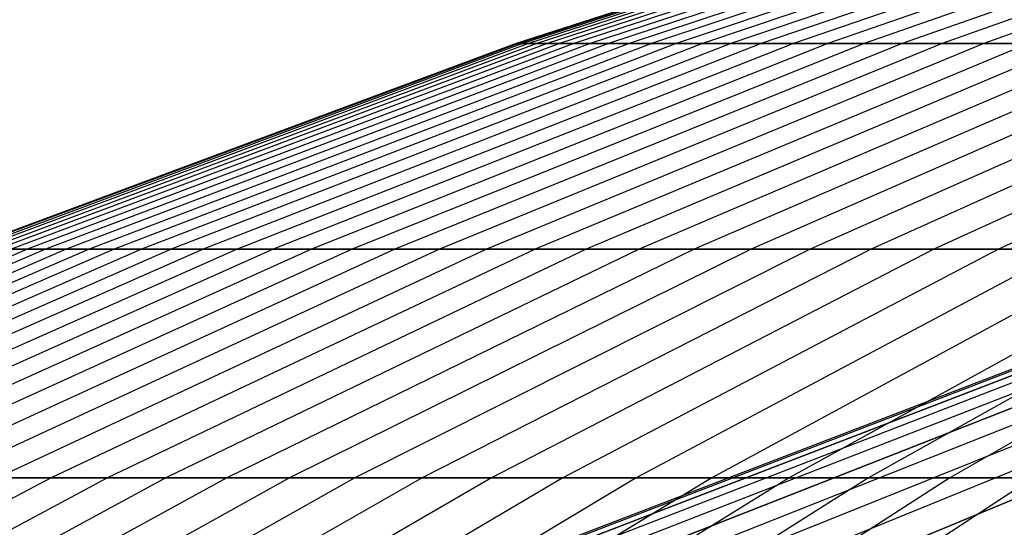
# Model space of a CAD drawing. Extents: x -125 to 125, y -143 to 0.
# Tile 158 of 241: x -21.83 to -17.64, y -28.27 to -26.11. Entities that reach past the tile are written whole.
import ezdxf

# ---------------------------------------------------------------- set-up
doc = ezdxf.new("R2010")
doc.units = 0
doc.header["$LTSCALE"] = 25.4
doc.layers.get('0').update_dxf_attribs({"linetype": 'CONTINUOUS'})

# ---------------------------------------------------------------- blocks, each defined once
blk = doc.blocks.new('NL2500026672_STL')
at = {"color": 0}
for p, q in [((-17.3271, -25.4333, -0.1827), (-19.7174, -26.2094, -0.2079)), ((-17.3271, -25.4333, -0.1827), (-19.7174, -26.2094, -0.2079)), ((-17.3193, -25.4333, 0.5479), (-19.7086, -26.2094, 0.6235)), ((-17.3193, -25.4333, 0.5479), (-19.7086, -26.2094, 0.6235)), ((-17.3039, -25.4333, -0.913), (-19.6911, -26.2094, -1.0389)), ((-17.3039, -25.4333, -0.913), (-19.6911, -26.2094, -1.0389)), ((-17.2809, -25.4333, 1.2776), (-19.6648, -26.2094, 1.4538)), ((-17.2809, -25.4333, 1.2776), (-19.6648, -26.2094, 1.4538)), ((-17.2501, -25.4333, -1.6416), (-19.6298, -26.2094, -1.8681)), ((-17.2501, -25.4333, -1.6416), (-19.6298, -26.2094, -1.8681)), ((-17.2116, -25.4333, 2.0049), (-19.5861, -26.2094, 2.2815)), ((-17.2116, -25.4333, 2.0049), (-19.5861, -26.2094, 2.2815)), ((-17.1655, -25.4333, -2.3674), (-19.5336, -26.2094, -2.694)), ((-17.1655, -25.4333, -2.3674), (-19.5336, -26.2094, -2.694)), ((-17.1118, -25.4333, 2.7287), (-19.4725, -26.2094, 3.1052)), ((-17.1118, -25.4333, 2.7287), (-19.4725, -26.2094, 3.1052)), ((-17.0505, -25.4333, -3.0889), (-19.4027, -26.2094, -3.515)), ((-17.0505, -25.4333, -3.0889), (-19.4027, -26.2094, -3.515)), ((-16.9816, -25.4333, 3.4477), (-19.3243, -26.2094, 3.9233)), ((-16.9816, -25.4333, 3.4477), (-19.3243, -26.2094, 3.9233)), ((-16.9051, -25.4333, -3.8049), (-19.2372, -26.2094, -4.3299)), ((-16.9051, -25.4333, -3.8049), (-19.2372, -26.2094, -4.3299)), ((-16.8211, -25.4333, 4.1605), (-19.1417, -26.2094, 4.7345)), ((-16.8211, -25.4333, 4.1605), (-19.1417, -26.2094, 4.7345)), ((-16.7297, -25.4333, -4.5142), (-19.0376, -26.2094, -5.137)), ((-16.7297, -25.4333, -4.5142), (-19.0376, -26.2094, -5.137)), ((-16.6308, -25.4333, 4.8659), (-18.9251, -26.2094, 5.5372)), ((-16.6308, -25.4333, 4.8659), (-18.9251, -26.2094, 5.5372)), ((-16.5245, -25.4333, -5.2155), (-18.8041, -26.2094, -5.935)), ((-16.5245, -25.4333, -5.2155), (-18.8041, -26.2094, -5.935)), ((-16.4109, -25.4333, 5.5627), (-18.6748, -26.2094, 6.3301)), ((-16.4109, -25.4333, 5.5627), (-18.6748, -26.2094, 6.3301)), ((-16.2899, -25.4333, -5.9075), (-18.5372, -26.2094, -6.7224)), ((-16.2899, -25.4333, -5.9075), (-18.5372, -26.2094, -6.7224)), ((-16.1618, -25.4333, 6.2496), (-18.3914, -26.2094, 7.1117)), ((-16.1618, -25.4333, 6.2496), (-18.3914, -26.2094, 7.1117)), ((-16.0264, -25.4333, -6.5889), (-18.2373, -26.2094, -7.4979)), ((-16.0264, -25.4333, -6.5889), (-18.2373, -26.2094, -7.4979)), ((-15.8839, -25.4333, 6.9253), (-18.0752, -26.2094, 7.8807)), ((-15.8839, -25.4333, 6.9253), (-18.0752, -26.2094, 7.8807)), ((-15.7344, -25.4333, -7.2587), (-17.905, -26.2094, -8.2601)), ((-15.7344, -25.4333, -7.2587), (-17.905, -26.2094, -8.2601)), ((-15.5779, -25.4333, 7.5888), (-17.7269, -26.2094, 8.6357)), ((-15.5779, -25.4333, 7.5888), (-17.7269, -26.2094, 8.6357)), ((-19.7174, -26.2094, -0.2079), (-22.0731, -27.0849, -0.2327)), ((-19.7174, -26.2094, -0.2079), (-22.0731, -27.0849, -0.2327)), ((-19.7086, -26.2094, 0.6235), (-22.0633, -27.0849, 0.698)), ((-19.7086, -26.2094, 0.6235), (-22.0633, -27.0849, 0.698)), ((-19.6911, -26.2094, -1.0389), (-22.0437, -27.0849, -1.163)), ((-19.6911, -26.2094, -1.0389), (-22.0437, -27.0849, -1.163)), ((-19.6648, -26.2094, 1.4538), (-22.0143, -27.0849, 1.6275)), ((-19.6648, -26.2094, 1.4538), (-22.0143, -27.0849, 1.6275)), ((-19.6298, -26.2094, -1.8681), (-21.9751, -27.0849, -2.0913)), ((-19.6298, -26.2094, -1.8681), (-21.9751, -27.0849, -2.0913)), ((-19.5861, -26.2094, 2.2815), (-21.9261, -27.0849, 2.5541)), ((-19.5861, -26.2094, 2.2815), (-21.9261, -27.0849, 2.5541)), ((-19.5336, -26.2094, -2.694), (-21.8674, -27.0849, -3.0158)), ((-19.5336, -26.2094, -2.694), (-21.8674, -27.0849, -3.0158)), ((-19.4725, -26.2094, 3.1052), (-21.799, -27.0849, 3.4762)), ((-19.4725, -26.2094, 3.1052), (-21.799, -27.0849, 3.4762)), ((-19.4027, -26.2094, -3.515), (-21.7208, -27.0849, -3.935)), ((-19.4027, -26.2094, -3.515), (-21.7208, -27.0849, -3.935)), ((-19.3243, -26.2094, 3.9233), (-21.633, -27.0849, 4.3921)), ((-19.3243, -26.2094, 3.9233), (-21.633, -27.0849, 4.3921)), ((-19.2372, -26.2094, -4.3299), (-21.5356, -27.0849, -4.8472)), ((-19.2372, -26.2094, -4.3299), (-21.5356, -27.0849, -4.8472)), ((-19.1417, -26.2094, 4.7345), (-21.4286, -27.0849, 5.3001)), ((-19.1417, -26.2094, 4.7345), (-21.4286, -27.0849, 5.3001)), ((-19.0376, -26.2094, -5.137), (-21.3121, -27.0849, -5.7507)), ((-19.0376, -26.2094, -5.137), (-21.3121, -27.0849, -5.7507)), ((-18.9251, -26.2094, 5.5372), (-21.1862, -27.0849, 6.1988)), ((-18.9251, -26.2094, 5.5372), (-21.1862, -27.0849, 6.1988)), ((-18.8041, -26.2094, -5.935), (-21.0508, -27.0849, -6.6441)), ((-18.8041, -26.2094, -5.935), (-21.0508, -27.0849, -6.6441)), ((-18.6748, -26.2094, 6.3301), (-20.906, -27.0849, 7.0864)), ((-18.6748, -26.2094, 6.3301), (-20.906, -27.0849, 7.0864)), ((-18.5372, -26.2094, -6.7224), (-20.752, -27.0849, -7.5256)), ((-18.5372, -26.2094, -6.7224), (-20.752, -27.0849, -7.5256)), ((-18.3914, -26.2094, 7.1117), (-20.5887, -27.0849, 7.9614)), ((-18.3914, -26.2094, 7.1117), (-20.5887, -27.0849, 7.9614)), ((-18.2373, -26.2094, -7.4979), (-20.4163, -27.0849, -8.3937)), ((-18.2373, -26.2094, -7.4979), (-20.4163, -27.0849, -8.3937)), ((-18.0752, -26.2094, 7.8807), (-20.2348, -27.0849, 8.8223)), ((-18.0752, -26.2094, 7.8807), (-20.2348, -27.0849, 8.8223)), ((-17.905, -26.2094, -8.2601), (-20.0443, -27.0849, -9.2469)), ((-17.905, -26.2094, -8.2601), (-20.0443, -27.0849, -9.2469)), ((-17.7269, -26.2094, 8.6357), (-19.8449, -27.0849, 9.6675)), ((-17.7269, -26.2094, 8.6357), (-19.8449, -27.0849, 9.6675)), ((-19.7174, -26.2094, -0.2079), (-19.7086, -26.2094, 0.6235)), ((-19.6911, -26.2094, -1.0389), (-19.7174, -26.2094, -0.2079)), ((-19.7174, -26.2094, -0.2079), (-19.7086, -26.2094, 0.6235)), ((-19.6911, -26.2094, -1.0389), (-19.7174, -26.2094, -0.2079)), ((-19.7086, -26.2094, 0.6235), (-19.6648, -26.2094, 1.4538)), ((-19.7086, -26.2094, 0.6235), (-19.6648, -26.2094, 1.4538)), ((-19.6298, -26.2094, -1.8681), (-19.6911, -26.2094, -1.0389)), ((-19.6298, -26.2094, -1.8681), (-19.6911, -26.2094, -1.0389)), ((-19.6648, -26.2094, 1.4538), (-19.5861, -26.2094, 2.2815)), ((-19.6648, -26.2094, 1.4538), (-19.5861, -26.2094, 2.2815)), ((-17.5409, -26.2094, -9.0075), (-19.6366, -27.0849, -10.0837)), ((-17.5409, -26.2094, -9.0075), (-19.6366, -27.0849, -10.0837)), ((-19.5336, -26.2094, -2.694), (-19.6298, -26.2094, -1.8681)), ((-19.5336, -26.2094, -2.694), (-19.6298, -26.2094, -1.8681)), ((-19.5861, -26.2094, 2.2815), (-19.4725, -26.2094, 3.1052)), ((-19.5861, -26.2094, 2.2815), (-19.4725, -26.2094, 3.1052)), ((-19.4027, -26.2094, -3.515), (-19.5336, -26.2094, -2.694)), ((-19.4027, -26.2094, -3.515), (-19.5336, -26.2094, -2.694)), ((-19.4725, -26.2094, 3.1052), (-19.3243, -26.2094, 3.9233)), ((-19.4725, -26.2094, 3.1052), (-19.3243, -26.2094, 3.9233)), ((-17.3471, -26.2094, 9.3753), (-19.4197, -27.0849, 10.4955)), ((-17.3471, -26.2094, 9.3753), (-19.4197, -27.0849, 10.4955)), ((-19.2372, -26.2094, -4.3299), (-19.4027, -26.2094, -3.515)), ((-19.2372, -26.2094, -4.3299), (-19.4027, -26.2094, -3.515)), ((-19.3243, -26.2094, 3.9233), (-19.1417, -26.2094, 4.7345)), ((-19.3243, -26.2094, 3.9233), (-19.1417, -26.2094, 4.7345)), ((-19.0376, -26.2094, -5.137), (-19.2372, -26.2094, -4.3299)), ((-19.0376, -26.2094, -5.137), (-19.2372, -26.2094, -4.3299)), ((-17.1456, -26.2094, -9.739), (-19.1941, -27.0849, -10.9026)), ((-17.1456, -26.2094, -9.739), (-19.1941, -27.0849, -10.9026)), ((-19.1417, -26.2094, 4.7345), (-18.9251, -26.2094, 5.5372)), ((-19.1417, -26.2094, 4.7345), (-18.9251, -26.2094, 5.5372)), ((-18.8041, -26.2094, -5.935), (-19.0376, -26.2094, -5.137)), ((-18.8041, -26.2094, -5.935), (-19.0376, -26.2094, -5.137)), ((-16.9364, -26.2094, 10.0983), (-18.9599, -27.0849, 11.3048)), ((-16.9364, -26.2094, 10.0983), (-18.9599, -27.0849, 11.3048)), ((-18.9251, -26.2094, 5.5372), (-18.6748, -26.2094, 6.3301)), ((-18.9251, -26.2094, 5.5372), (-18.6748, -26.2094, 6.3301)), ((-18.5372, -26.2094, -6.7224), (-18.8041, -26.2094, -5.935)), ((-18.5372, -26.2094, -6.7224), (-18.8041, -26.2094, -5.935)), ((-16.7198, -26.2094, -10.4531), (-18.7174, -27.0849, -11.702)), ((-16.7198, -26.2094, -10.4531), (-18.7174, -27.0849, -11.702)), ((-18.6748, -26.2094, 6.3301), (-18.3914, -26.2094, 7.1117)), ((-18.6748, -26.2094, 6.3301), (-18.3914, -26.2094, 7.1117)), ((-18.2373, -26.2094, -7.4979), (-18.5372, -26.2094, -6.7224)), ((-18.2373, -26.2094, -7.4979), (-18.5372, -26.2094, -6.7224)), ((-16.4957, -26.2094, 10.8033), (-18.4665, -27.0849, 12.094)), ((-16.4957, -26.2094, 10.8033), (-18.4665, -27.0849, 12.094)), ((-18.3914, -26.2094, 7.1117), (-18.0752, -26.2094, 7.8807)), ((-18.3914, -26.2094, 7.1117), (-18.0752, -26.2094, 7.8807)), ((-17.905, -26.2094, -8.2601), (-18.2373, -26.2094, -7.4979)), ((-17.905, -26.2094, -8.2601), (-18.2373, -26.2094, -7.4979)), ((-16.2643, -26.2094, -11.1487), (-18.2074, -27.0849, -12.4807)), ((-16.2643, -26.2094, -11.1487), (-18.2074, -27.0849, -12.4807)), ((-18.0752, -26.2094, 7.8807), (-17.7269, -26.2094, 8.6357)), ((-18.0752, -26.2094, 7.8807), (-17.7269, -26.2094, 8.6357)), ((-16.0256, -26.2094, 11.4891), (-17.9403, -27.0849, 12.8618)), ((-16.0256, -26.2094, 11.4891), (-17.9403, -27.0849, 12.8618)), ((-17.5409, -26.2094, -9.0075), (-17.905, -26.2094, -8.2601)), ((-17.5409, -26.2094, -9.0075), (-17.905, -26.2094, -8.2601)), ((-17.7269, -26.2094, 8.6357), (-17.3471, -26.2094, 9.3753)), ((-17.7269, -26.2094, 8.6357), (-17.3471, -26.2094, 9.3753)), ((-15.7798, -26.2094, -11.8244), (-17.6651, -27.0849, -13.2371)), ((-15.7798, -26.2094, -11.8244), (-17.6651, -27.0849, -13.2371)), ((-21.799, -27.0849, 3.4762), (-24.0872, -28.0583, 3.8411)), ((-21.799, -27.0849, 3.4762), (-24.0872, -28.0583, 3.8411)), ((-21.7208, -27.0849, -3.935), (-24.0009, -28.0583, -4.348)), ((-21.7208, -27.0849, -3.935), (-24.0009, -28.0583, -4.348)), ((-21.633, -27.0849, 4.3921), (-23.9039, -28.0583, 4.8531)), ((-21.633, -27.0849, 4.3921), (-23.9039, -28.0583, 4.8531)), ((-21.5356, -27.0849, -4.8472), (-23.7962, -28.0583, -5.356)), ((-21.5356, -27.0849, -4.8472), (-23.7962, -28.0583, -5.356)), ((-21.4286, -27.0849, 5.3001), (-23.678, -28.0583, 5.8565)), ((-21.4286, -27.0849, 5.3001), (-23.678, -28.0583, 5.8565)), ((-21.3121, -27.0849, -5.7507), (-23.5493, -28.0583, -6.3544)), ((-21.3121, -27.0849, -5.7507), (-23.5493, -28.0583, -6.3544)), ((-21.1862, -27.0849, 6.1988), (-23.4101, -28.0583, 6.8495)), ((-21.1862, -27.0849, 6.1988), (-23.4101, -28.0583, 6.8495)), ((-21.0508, -27.0849, -6.6441), (-23.2605, -28.0583, -7.3415)), ((-21.0508, -27.0849, -6.6441), (-23.2605, -28.0583, -7.3415)), ((-20.906, -27.0849, 7.0864), (-23.1005, -28.0583, 7.8303)), ((-20.906, -27.0849, 7.0864), (-23.1005, -28.0583, 7.8303)), ((-20.752, -27.0849, -7.5256), (-22.9303, -28.0583, -8.3155)), ((-20.752, -27.0849, -7.5256), (-22.9303, -28.0583, -8.3155)), ((-20.5887, -27.0849, 7.9614), (-22.7499, -28.0583, 8.7971)), ((-20.5887, -27.0849, 7.9614), (-22.7499, -28.0583, 8.7971)), ((-20.4163, -27.0849, -8.3937), (-22.5594, -28.0583, -9.2748)), ((-20.4163, -27.0849, -8.3937), (-22.5594, -28.0583, -9.2748)), ((-20.2348, -27.0849, 8.8223), (-22.3588, -28.0583, 9.7484)), ((-20.2348, -27.0849, 8.8223), (-22.3588, -28.0583, 9.7484)), ((-20.0443, -27.0849, -9.2469), (-22.1483, -28.0583, -10.2176)), ((-20.0443, -27.0849, -9.2469), (-22.1483, -28.0583, -10.2176)), ((-19.8449, -27.0849, 9.6675), (-21.928, -28.0583, 10.6823)), ((-19.8449, -27.0849, 9.6675), (-21.928, -28.0583, 10.6823)), ((-21.9261, -27.0849, 2.5541), (-21.799, -27.0849, 3.4762)), ((-21.9261, -27.0849, 2.5541), (-21.799, -27.0849, 3.4762)), ((-21.7208, -27.0849, -3.935), (-21.8674, -27.0849, -3.0158)), ((-21.7208, -27.0849, -3.935), (-21.8674, -27.0849, -3.0158)), ((-21.799, -27.0849, 3.4762), (-21.633, -27.0849, 4.3921)), ((-21.799, -27.0849, 3.4762), (-21.633, -27.0849, 4.3921)), ((-21.5356, -27.0849, -4.8472), (-21.7208, -27.0849, -3.935)), ((-21.5356, -27.0849, -4.8472), (-21.7208, -27.0849, -3.935)), ((-19.6366, -27.0849, -10.0837), (-21.6979, -28.0583, -11.1422)), ((-19.6366, -27.0849, -10.0837), (-21.6979, -28.0583, -11.1422)), ((-21.633, -27.0849, 4.3921), (-21.4286, -27.0849, 5.3001)), ((-21.633, -27.0849, 4.3921), (-21.4286, -27.0849, 5.3001)), ((-21.3121, -27.0849, -5.7507), (-21.5356, -27.0849, -4.8472)), ((-21.3121, -27.0849, -5.7507), (-21.5356, -27.0849, -4.8472)), ((-19.4197, -27.0849, 10.4955), (-21.4581, -28.0583, 11.5972)), ((-19.4197, -27.0849, 10.4955), (-21.4581, -28.0583, 11.5972)), ((-21.4286, -27.0849, 5.3001), (-21.1862, -27.0849, 6.1988)), ((-21.4286, -27.0849, 5.3001), (-21.1862, -27.0849, 6.1988)), ((-21.0508, -27.0849, -6.6441), (-21.3121, -27.0849, -5.7507)), ((-21.0508, -27.0849, -6.6441), (-21.3121, -27.0849, -5.7507)), ((-19.1941, -27.0849, -10.9026), (-21.2089, -28.0583, -12.047)), ((-19.1941, -27.0849, -10.9026), (-21.2089, -28.0583, -12.047)), ((-21.1862, -27.0849, 6.1988), (-20.906, -27.0849, 7.0864)), ((-21.1862, -27.0849, 6.1988), (-20.906, -27.0849, 7.0864)), ((-20.752, -27.0849, -7.5256), (-21.0508, -27.0849, -6.6441)), ((-20.752, -27.0849, -7.5256), (-21.0508, -27.0849, -6.6441)), ((-18.9599, -27.0849, 11.3048), (-20.9502, -28.0583, 12.4915)), ((-18.9599, -27.0849, 11.3048), (-20.9502, -28.0583, 12.4915)), ((-20.906, -27.0849, 7.0864), (-20.5887, -27.0849, 7.9614)), ((-20.906, -27.0849, 7.0864), (-20.5887, -27.0849, 7.9614)), ((-20.4163, -27.0849, -8.3937), (-20.752, -27.0849, -7.5256)), ((-20.4163, -27.0849, -8.3937), (-20.752, -27.0849, -7.5256)), ((-18.7174, -27.0849, -11.702), (-20.6822, -28.0583, -12.9304)), ((-18.7174, -27.0849, -11.702), (-20.6822, -28.0583, -12.9304)), ((-20.5887, -27.0849, 7.9614), (-20.2348, -27.0849, 8.8223)), ((-20.5887, -27.0849, 7.9614), (-20.2348, -27.0849, 8.8223)), ((-20.0443, -27.0849, -9.2469), (-20.4163, -27.0849, -8.3937)), ((-20.0443, -27.0849, -9.2469), (-20.4163, -27.0849, -8.3937)), ((-18.4665, -27.0849, 12.094), (-20.4049, -28.0583, 13.3636)), ((-18.4665, -27.0849, 12.094), (-20.4049, -28.0583, 13.3636)), ((-20.2348, -27.0849, 8.8223), (-19.8449, -27.0849, 9.6675)), ((-20.2348, -27.0849, 8.8223), (-19.8449, -27.0849, 9.6675)), ((-18.2074, -27.0849, -12.4807), (-20.1187, -28.0583, -13.7908)), ((-18.2074, -27.0849, -12.4807), (-20.1187, -28.0583, -13.7908)), ((-19.6366, -27.0849, -10.0837), (-20.0443, -27.0849, -9.2469)), ((-19.6366, -27.0849, -10.0837), (-20.0443, -27.0849, -9.2469)), ((-19.8449, -27.0849, 9.6675), (-19.4197, -27.0849, 10.4955)), ((-19.8449, -27.0849, 9.6675), (-19.4197, -27.0849, 10.4955)), ((-17.9403, -27.0849, 12.8618), (-19.8234, -28.0583, 14.2119)), ((-17.9403, -27.0849, 12.8618), (-19.8234, -28.0583, 14.2119)), ((-19.1941, -27.0849, -10.9026), (-19.6366, -27.0849, -10.0837)), ((-19.1941, -27.0849, -10.9026), (-19.6366, -27.0849, -10.0837)), ((-17.6651, -27.0849, -13.2371), (-19.5194, -28.0583, -14.6267)), ((-17.6651, -27.0849, -13.2371), (-19.5194, -28.0583, -14.6267)), ((-19.4197, -27.0849, 10.4955), (-18.9599, -27.0849, 11.3048)), ((-19.4197, -27.0849, 10.4955), (-18.9599, -27.0849, 11.3048)), ((-17.3821, -27.0849, 13.6066), (-19.2067, -28.0583, 15.0349)), ((-17.3821, -27.0849, 13.6066), (-19.2067, -28.0583, 15.0349)), ((-18.7174, -27.0849, -11.702), (-19.1941, -27.0849, -10.9026)), ((-18.7174, -27.0849, -11.702), (-19.1941, -27.0849, -10.9026)), ((-18.9599, -27.0849, 11.3048), (-18.4665, -27.0849, 12.094)), ((-18.9599, -27.0849, 11.3048), (-18.4665, -27.0849, 12.094)), ((-17.0914, -27.0849, -13.9701), (-18.8855, -28.0583, -15.4365)), ((-17.0914, -27.0849, -13.9701), (-18.8855, -28.0583, -15.4365)), ((-18.2074, -27.0849, -12.4807), (-18.7174, -27.0849, -11.702)), ((-18.2074, -27.0849, -12.4807), (-18.7174, -27.0849, -11.702)), ((-16.793, -27.0849, 14.3273), (-18.5558, -28.0583, 15.8312)), ((-16.793, -27.0849, 14.3273), (-18.5558, -28.0583, 15.8312)), ((-18.4665, -27.0849, 12.094), (-17.9403, -27.0849, 12.8618)), ((-18.4665, -27.0849, 12.094), (-17.9403, -27.0849, 12.8618)), ((-16.4872, -27.0849, -14.6782), (-18.2179, -28.0583, -16.2189)), ((-16.4872, -27.0849, -14.6782), (-18.2179, -28.0583, -16.2189)), ((-17.6651, -27.0849, -13.2371), (-18.2074, -27.0849, -12.4807)), ((-17.6651, -27.0849, -13.2371), (-18.2074, -27.0849, -12.4807)), ((-17.9403, -27.0849, 12.8618), (-17.3821, -27.0849, 13.6066)), ((-17.9403, -27.0849, 12.8618), (-17.3821, -27.0849, 13.6066)), ((-16.1741, -27.0849, 15.0225), (-17.8719, -28.0583, 16.5994)), ((-16.1741, -27.0849, 15.0225), (-17.8719, -28.0583, 16.5994)), ((-17.0914, -27.0849, -13.9701), (-17.6651, -27.0849, -13.2371)), ((-17.0914, -27.0849, -13.9701), (-17.6651, -27.0849, -13.2371)), ((-17.1751, -27.4297), (-19.504, -28.3239)), ((-17.1751, -27.4297), (-19.504, -28.3239)), ((-17.1588, -27.4297, 0.7492), (-19.4854, -28.3239, 0.8508)), ((-17.1588, -27.4297, 0.7492), (-19.4854, -28.3239, 0.8508)), ((-17.1588, -27.4297, -0.7492), (-19.4854, -28.3239, -0.8508)), ((-17.1588, -27.4297, -0.7492), (-19.4854, -28.3239, -0.8508)), ((-19.4297, -28.3239, 1.6999), (-17.1097, -27.4297, 1.4969)), ((-19.4297, -28.3239, 1.6999), (-17.1097, -27.4297, 1.4969)), ((-17.1097, -27.4297, -1.4969), (-19.4297, -28.3239, -1.6999)), ((-17.1097, -27.4297, -1.4969), (-19.4297, -28.3239, -1.6999)), ((-17.0282, -27.4297, 2.2418), (-19.3371, -28.3239, 2.5458)), ((-17.0282, -27.4297, 2.2418), (-19.3371, -28.3239, 2.5458)), ((-17.0282, -27.4297, -2.2418), (-19.3371, -28.3239, -2.5458)), ((-17.0282, -27.4297, -2.2418), (-19.3371, -28.3239, -2.5458)), ((-16.9142, -27.4297, 2.9824), (-19.2076, -28.3239, 3.3868)), ((-16.9142, -27.4297, -2.9824), (-19.2076, -28.3239, -3.3868)), ((-16.9142, -27.4297, -2.9824), (-19.2076, -28.3239, -3.3868)), ((-16.9142, -27.4297, 2.9824), (-19.2076, -28.3239, 3.3868)), ((-16.768, -27.4297, 3.7174), (-19.0416, -28.3239, 4.2214)), ((-19.0416, -28.3239, -4.2214), (-16.768, -27.4297, -3.7174)), ((-19.0416, -28.3239, -4.2214), (-16.768, -27.4297, -3.7174)), ((-16.768, -27.4297, 3.7174), (-19.0416, -28.3239, 4.2214)), ((-16.5899, -27.4297, 4.4452), (-18.8394, -28.3239, 5.048)), ((-16.5899, -27.4297, 4.4452), (-18.8394, -28.3239, 5.048)), ((-16.5899, -27.4297, -4.4452), (-18.8394, -28.3239, -5.048)), ((-16.5899, -27.4297, -4.4452), (-18.8394, -28.3239, -5.048)), ((-16.3802, -27.4297, 5.1647), (-18.6013, -28.3239, 5.865)), ((-16.3802, -27.4297, 5.1647), (-18.6013, -28.3239, 5.865)), ((-16.3802, -27.4297, -5.1647), (-18.6013, -28.3239, -5.865)), ((-16.3802, -27.4297, -5.1647), (-18.6013, -28.3239, -5.865)), ((-16.1393, -27.4297, 5.8742), (-18.3277, -28.3239, 6.6707)), ((-16.1393, -27.4297, 5.8742), (-18.3277, -28.3239, 6.6707)), ((-16.1393, -27.4297, -5.8742), (-18.3277, -28.3239, -6.6707)), ((-16.1393, -27.4297, -5.8742), (-18.3277, -28.3239, -6.6707)), ((-18.0193, -28.3239, 7.4638), (-15.8677, -27.4297, 6.5726)), ((-18.0193, -28.3239, 7.4638), (-15.8677, -27.4297, 6.5726)), ((-15.8677, -27.4297, -6.5726), (-18.0193, -28.3239, -7.4638)), ((-15.8677, -27.4297, -6.5726), (-18.0193, -28.3239, -7.4638)), ((-21.6979, -28.0583, -11.1422), (-23.7211, -29.1279, -12.1811)), ((-21.6979, -28.0583, -11.1422), (-23.7211, -29.1279, -12.1811)), ((-21.4581, -28.0583, 11.5972), (-23.459, -29.1279, 12.6785)), ((-21.4581, -28.0583, 11.5972), (-23.459, -29.1279, 12.6785)), ((-21.2089, -28.0583, -12.047), (-23.1865, -29.1279, -13.1703)), ((-21.2089, -28.0583, -12.047), (-23.1865, -29.1279, -13.1703)), ((-20.9502, -28.0583, 12.4915), (-22.9036, -29.1279, 13.6562)), ((-20.9502, -28.0583, 12.4915), (-22.9036, -29.1279, 13.6562)), ((-20.6822, -28.0583, -12.9304), (-22.6106, -29.1279, -14.1361)), ((-20.6822, -28.0583, -12.9304), (-22.6106, -29.1279, -14.1361)), ((-20.4049, -28.0583, 13.3636), (-22.3076, -29.1279, 14.6096)), ((-20.4049, -28.0583, 13.3636), (-22.3076, -29.1279, 14.6096)), ((-21.6979, -28.0583, -11.1422), (-22.1483, -28.0583, -10.2176)), ((-21.6979, -28.0583, -11.1422), (-22.1483, -28.0583, -10.2176)), ((-20.1187, -28.0583, -13.7908), (-21.9946, -29.1279, -15.0767)), ((-20.1187, -28.0583, -13.7908), (-21.9946, -29.1279, -15.0767)), ((-21.928, -28.0583, 10.6823), (-21.4581, -28.0583, 11.5972)), ((-21.928, -28.0583, 10.6823), (-21.4581, -28.0583, 11.5972)), ((-21.2089, -28.0583, -12.047), (-21.6979, -28.0583, -11.1422)), ((-21.2089, -28.0583, -12.047), (-21.6979, -28.0583, -11.1422)), ((-19.8234, -28.0583, 14.2119), (-21.6719, -29.1279, 15.537)), ((-19.8234, -28.0583, 14.2119), (-21.6719, -29.1279, 15.537)), ((-21.4581, -28.0583, 11.5972), (-20.9502, -28.0583, 12.4915)), ((-21.4581, -28.0583, 11.5972), (-20.9502, -28.0583, 12.4915)), ((-19.5194, -28.0583, -14.6267), (-21.3395, -29.1279, -15.9905)), ((-19.5194, -28.0583, -14.6267), (-21.3395, -29.1279, -15.9905)), ((-20.6822, -28.0583, -12.9304), (-21.2089, -28.0583, -12.047)), ((-20.6822, -28.0583, -12.9304), (-21.2089, -28.0583, -12.047)), ((-19.2067, -28.0583, 15.0349), (-20.9976, -29.1279, 16.4368)), ((-19.2067, -28.0583, 15.0349), (-20.9976, -29.1279, 16.4368)), ((-20.9502, -28.0583, 12.4915), (-20.4049, -28.0583, 13.3636)), ((-20.9502, -28.0583, 12.4915), (-20.4049, -28.0583, 13.3636)), ((-20.1187, -28.0583, -13.7908), (-20.6822, -28.0583, -12.9304)), ((-20.1187, -28.0583, -13.7908), (-20.6822, -28.0583, -12.9304)), ((-18.8855, -28.0583, -15.4365), (-20.6464, -29.1279, -16.8759)), ((-18.8855, -28.0583, -15.4365), (-20.6464, -29.1279, -16.8759)), ((-20.4049, -28.0583, 13.3636), (-19.8234, -28.0583, 14.2119)), ((-20.4049, -28.0583, 13.3636), (-19.8234, -28.0583, 14.2119)), ((-18.5558, -28.0583, 15.8312), (-20.286, -29.1279, 17.3074)), ((-18.5558, -28.0583, 15.8312), (-20.286, -29.1279, 17.3074)), ((-19.5194, -28.0583, -14.6267), (-20.1187, -28.0583, -13.7908)), ((-19.5194, -28.0583, -14.6267), (-20.1187, -28.0583, -13.7908)), ((-18.2179, -28.0583, -16.2189), (-19.9166, -29.1279, -17.7313)), ((-18.2179, -28.0583, -16.2189), (-19.9166, -29.1279, -17.7313)), ((-19.8234, -28.0583, 14.2119), (-19.2067, -28.0583, 15.0349)), ((-19.8234, -28.0583, 14.2119), (-19.2067, -28.0583, 15.0349)), ((-17.8719, -28.0583, 16.5994), (-19.5384, -29.1279, 18.1472)), ((-17.8719, -28.0583, 16.5994), (-19.5384, -29.1279, 18.1472)), ((-18.8855, -28.0583, -15.4365), (-19.5194, -28.0583, -14.6267)), ((-18.8855, -28.0583, -15.4365), (-19.5194, -28.0583, -14.6267)), ((-19.2067, -28.0583, 15.0349), (-18.5558, -28.0583, 15.8312)), ((-19.2067, -28.0583, 15.0349), (-18.5558, -28.0583, 15.8312)), ((-17.518, -28.0583, -16.9725), (-19.1514, -29.1279, -18.5551)), ((-17.518, -28.0583, -16.9725), (-19.1514, -29.1279, -18.5551)), ((-18.2179, -28.0583, -16.2189), (-18.8855, -28.0583, -15.4365)), ((-18.2179, -28.0583, -16.2189), (-18.8855, -28.0583, -15.4365)), ((-18.5558, -28.0583, 15.8312), (-17.8719, -28.0583, 16.5994)), ((-18.5558, -28.0583, 15.8312), (-17.8719, -28.0583, 16.5994)), ((-17.518, -28.0583, -16.9725), (-18.2179, -28.0583, -16.2189)), ((-17.518, -28.0583, -16.9725), (-18.2179, -28.0583, -16.2189)), ((-17.8719, -28.0583, 16.5994), (-17.1563, -28.0583, 17.3381)), ((-17.8719, -28.0583, 16.5994), (-17.1563, -28.0583, 17.3381))]:
    blk.add_line(p, q, dxfattribs=at)

msp = doc.modelspace()

# ---------------------------------------------------------------- block references
at = {"color": 253}
msp.add_blockref('NL2500026672_STL', (0, 0), dxfattribs=at)

doc.saveas('drawing.dxf')
